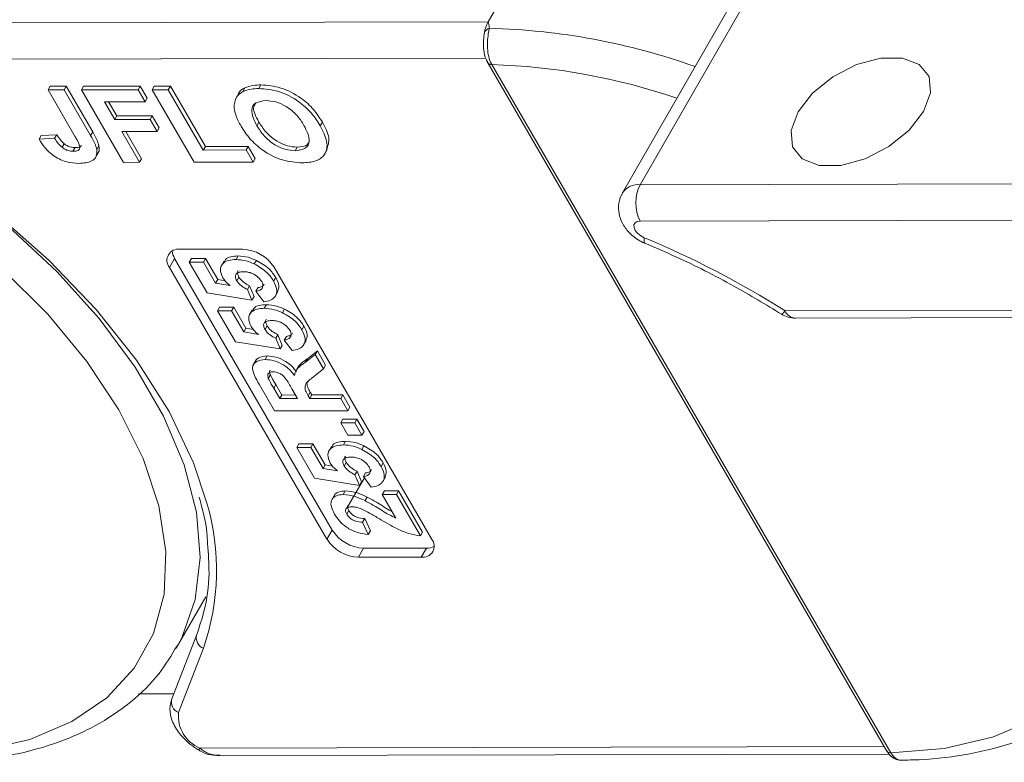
# Model space of a CAD drawing. Header units: millimetres. Extents: x 2628 to 3550, y -116 to 536.
# Tile 38 of 48: x 3191 to 3222, y 437 to 460. Entities that reach past the tile are written whole.
import ezdxf

# ---------------------------------------------------------------- set-up
doc = ezdxf.new("R2010")
doc.units = ezdxf.units.MM

msp = doc.modelspace()

# ---------------------------------------------------------------- linework, layer by layer
at = {"color": 7, "linetype": 'Continuous', "lineweight": 15}
for p, q in [((3205.985, 459.789), (3206.961, 461.488)), ((3214.637, 461.505), (3210.733, 454.709)), ((3214.089, 461.256), (3210.184, 454.459)), ((3205.985, 459.789), (3184.756, 459.742)), ((3184.028, 458.609), (3205.913, 458.658)), ((3205.975, 458.516), (3218.43, 437.049)), ((3206.103, 458.458), (3206.101, 458.461)), ((3218.559, 436.992), (3206.103, 458.458)), ((3192.253, 457.666), (3192.318, 457.779)), ((3192.253, 457.666), (3192.756, 457.667)), ((3193.102, 456.203), (3192.253, 457.666)), ((3192.318, 457.779), (3192.821, 457.78)), ((3192.756, 457.667), (3192.821, 457.78)), ((3192.756, 457.667), (3193.582, 456.242)), ((3192.821, 457.78), (3193.647, 456.355)), ((3193.292, 457.668), (3193.357, 457.781)), ((3193.292, 457.668), (3195.067, 457.672)), ((3194.603, 455.408), (3193.292, 457.668)), ((3193.357, 457.781), (3195.132, 457.785)), ((3195.067, 457.672), (3195.132, 457.785)), ((3195.067, 457.672), (3195.285, 457.295)), ((3195.132, 457.785), (3195.35, 457.409)), ((3195.502, 457.673), (3195.567, 457.786)), ((3195.502, 457.673), (3196.005, 457.674)), ((3196.814, 455.413), (3195.502, 457.673)), ((3195.567, 457.786), (3196.07, 457.787)), ((3196.005, 457.674), (3196.07, 457.787)), ((3196.005, 457.674), (3197.098, 455.791)), ((3196.07, 457.787), (3197.163, 455.904)), ((3198.332, 457.619), (3198.397, 457.733)), ((3198.831, 457.709), (3198.897, 457.823)), ((3195.285, 457.295), (3194.013, 457.292)), ((3194.013, 457.292), (3194.332, 456.742)), ((3194.143, 457.293), (3194.397, 456.855)), ((3195.285, 457.295), (3195.35, 457.409)), ((3198.203, 457.563), (3198.122, 457.422)), ((3194.332, 456.742), (3194.397, 456.855)), ((3194.332, 456.742), (3195.437, 456.744)), ((3194.397, 456.855), (3195.502, 456.858)), ((3195.437, 456.744), (3195.502, 456.858)), ((3195.437, 456.744), (3195.656, 456.368)), ((3195.502, 456.858), (3195.721, 456.481)), ((3198.77, 456.55), (3198.835, 456.663)), ((3200.749, 456.55), (3200.814, 456.663)), ((3193.582, 456.242), (3193.647, 456.355)), ((3195.656, 456.368), (3194.551, 456.365)), ((3194.551, 456.365), (3195.105, 455.409)), ((3194.681, 456.366), (3195.17, 455.522)), ((3195.656, 456.368), (3195.721, 456.481)), ((3191.972, 456.127), (3192.037, 456.241)), ((3191.972, 456.127), (3192.457, 456.158)), ((3192.037, 456.241), (3192.523, 456.271)), ((3192.457, 456.158), (3192.523, 456.271)), ((3192.689, 455.877), (3192.754, 455.99)), ((3193.03, 455.753), (3193.095, 455.866)), ((3193.775, 455.812), (3193.84, 455.926)), ((3197.098, 455.791), (3197.163, 455.904)), ((3197.098, 455.791), (3198.437, 455.794)), ((3197.163, 455.904), (3198.502, 455.907)), ((3198.437, 455.794), (3198.502, 455.907)), ((3198.437, 455.794), (3198.656, 455.417)), ((3198.502, 455.907), (3198.721, 455.53)), ((3199.964, 455.768), (3200.029, 455.881)), ((3200.886, 455.665), (3200.967, 455.807)), ((3193.736, 455.562), (3193.817, 455.704)), ((3195.105, 455.409), (3195.17, 455.522)), ((3198.656, 455.417), (3198.721, 455.53)), ((3195.105, 455.409), (3194.603, 455.408)), ((3198.656, 455.417), (3196.814, 455.413)), ((3210.733, 454.709), (3232.32, 454.757)), ((3232.322, 453.625), (3210.735, 453.578)), ((3196.366, 452.696), (3198.325, 452.701)), ((3196.203, 452.413), (3196.04, 452.13)), ((3201.121, 443.938), (3196.203, 452.413)), ((3196.659, 452.297), (3196.724, 452.411)), ((3196.724, 452.411), (3197.164, 452.412)), ((3197.099, 452.298), (3197.164, 452.412)), ((3197.164, 452.412), (3197.546, 451.753)), ((3198.118, 452.377), (3198.183, 452.49)), ((3198.689, 452.238), (3198.754, 452.351)), ((3200.958, 443.655), (3196.04, 452.13)), ((3196.659, 452.297), (3197.099, 452.298)), ((3197.218, 451.334), (3196.659, 452.297)), ((3197.099, 452.298), (3197.481, 451.64)), ((3197.742, 452.322), (3197.661, 452.18)), ((3199.306, 452.137), (3204.224, 443.662)), ((3197.481, 451.64), (3197.546, 451.753)), ((3197.546, 451.753), (3197.775, 451.714)), ((3198.141, 451.717), (3198.206, 451.83)), ((3199.291, 451.707), (3199.356, 451.821)), ((3197.481, 451.64), (3197.934, 451.563)), ((3198.477, 451.441), (3198.542, 451.554)), ((3198.477, 451.441), (3198.616, 451.109)), ((3198.542, 451.554), (3198.681, 451.222)), ((3198.742, 451.388), (3198.807, 451.501)), ((3198.616, 451.109), (3197.218, 451.334)), ((3198.616, 451.109), (3198.681, 451.222)), ((3198.983, 451.059), (3198.742, 451.388)), ((3199.347, 451.235), (3199.428, 451.377)), ((3197.542, 450.776), (3197.607, 450.889)), ((3197.607, 450.889), (3198.047, 450.89)), ((3197.982, 450.777), (3198.047, 450.89)), ((3198.047, 450.89), (3198.429, 450.232)), ((3199.001, 450.856), (3199.066, 450.969)), ((3199.571, 450.716), (3199.636, 450.83)), ((3215.247, 450.783), (3232.334, 450.82)), ((3197.542, 450.776), (3197.982, 450.777)), ((3198.101, 449.813), (3197.542, 450.776)), ((3197.982, 450.777), (3198.364, 450.119)), ((3198.625, 450.8), (3198.544, 450.659)), ((3215.575, 450.549), (3232.2, 450.586)), ((3198.364, 450.119), (3198.429, 450.232)), ((3198.429, 450.232), (3198.658, 450.193)), ((3199.023, 450.196), (3199.088, 450.309)), ((3200.173, 450.186), (3200.238, 450.3)), ((3198.364, 450.119), (3198.817, 450.042)), ((3199.36, 449.92), (3199.425, 450.033)), ((3199.36, 449.92), (3199.498, 449.587)), ((3199.425, 450.033), (3199.563, 449.701)), ((3199.625, 449.867), (3199.69, 449.98)), ((3199.498, 449.587), (3198.101, 449.813)), ((3199.498, 449.587), (3199.563, 449.701)), ((3199.866, 449.537), (3199.625, 449.867)), ((3200.229, 449.714), (3200.311, 449.855)), ((3199.029, 449.256), (3199.094, 449.37)), ((3200.28, 449.171), (3200.593, 449.412)), ((3200.28, 449.171), (3200.345, 449.285)), ((3200.345, 449.285), (3200.658, 449.525)), ((3200.593, 449.412), (3200.658, 449.525)), ((3200.593, 449.412), (3200.851, 448.968)), ((3200.658, 449.525), (3200.916, 449.081)), ((3198.736, 449.23), (3198.655, 449.089)), ((3200.071, 449.047), (3199.99, 448.906)), ((3200.851, 448.968), (3200.495, 448.685)), ((3200.851, 448.968), (3200.916, 449.081)), ((3199.127, 448.664), (3199.192, 448.778)), ((3199.322, 447.658), (3198.841, 448.488)), ((3199.295, 448.362), (3199.36, 448.475)), ((3199.295, 448.362), (3199.483, 448.039)), ((3199.36, 448.475), (3199.548, 448.152)), ((3199.483, 448.039), (3199.548, 448.152)), ((3199.548, 448.152), (3199.974, 448.153)), ((3200.039, 448.04), (3199.862, 448.346)), ((3200.371, 448.126), (3200.436, 448.239)), ((3200.371, 448.126), (3200.42, 448.041)), ((3200.42, 448.041), (3200.486, 448.154)), ((3200.42, 448.041), (3201.388, 448.043)), ((3200.436, 448.239), (3200.486, 448.154)), ((3200.486, 448.154), (3201.453, 448.156)), ((3201.388, 448.043), (3201.453, 448.156)), ((3201.388, 448.043), (3201.608, 447.663)), ((3201.453, 448.156), (3201.673, 447.776)), ((3199.483, 448.039), (3200.039, 448.04)), ((3201.608, 447.663), (3201.673, 447.776)), ((3201.608, 447.663), (3199.322, 447.658)), ((3201.389, 447.282), (3201.454, 447.395)), ((3201.389, 447.282), (3201.829, 447.283)), ((3201.61, 446.901), (3201.389, 447.282)), ((3201.454, 447.395), (3201.894, 447.396)), ((3201.829, 447.283), (3201.894, 447.396)), ((3201.829, 447.283), (3202.05, 446.902)), ((3201.894, 447.396), (3202.115, 447.015)), ((3202.05, 446.902), (3201.61, 446.901)), ((3202.05, 446.902), (3202.115, 447.015)), ((3200.013, 446.517), (3200.079, 446.63)), ((3200.013, 446.517), (3200.453, 446.518)), ((3200.572, 445.554), (3200.013, 446.517)), ((3200.079, 446.63), (3200.518, 446.631)), ((3200.453, 446.518), (3200.518, 446.631)), ((3200.453, 446.518), (3200.835, 445.86)), ((3200.518, 446.631), (3200.9, 445.973)), ((3201.096, 446.541), (3201.015, 446.4)), ((3201.472, 446.596), (3201.537, 446.71)), ((3202.043, 446.457), (3202.108, 446.57)), ((3200.835, 445.86), (3200.9, 445.973)), ((3200.9, 445.973), (3201.13, 445.934)), ((3201.495, 445.937), (3201.56, 446.05)), ((3202.645, 445.927), (3202.71, 446.04)), ((3200.835, 445.86), (3201.288, 445.783)), ((3201.831, 445.66), (3201.896, 445.773)), ((3201.831, 445.66), (3201.97, 445.328)), ((3201.896, 445.773), (3202.035, 445.441)), ((3202.096, 445.608), (3202.162, 445.721)), ((3202.337, 445.278), (3202.096, 445.608)), ((3202.701, 445.455), (3202.782, 445.596)), ((3201.97, 445.328), (3200.572, 445.554)), ((3202.124, 445.57), (3201.577, 444.618)), ((3201.97, 445.328), (3202.035, 445.441)), ((3201.19, 445.025), (3201.108, 444.883)), ((3201.459, 445.048), (3201.524, 445.161)), ((3202.144, 444.857), (3202.209, 444.971)), ((3202.684, 445.05), (3202.749, 445.164)), ((3202.684, 445.05), (3203.124, 445.051)), ((3203.11, 444.316), (3202.684, 445.05)), ((3202.749, 445.164), (3203.189, 445.165)), ((3203.124, 445.051), (3203.189, 445.165)), ((3203.124, 445.051), (3203.874, 443.758)), ((3203.189, 445.165), (3203.939, 443.872)), ((3201.575, 444.432), (3201.64, 444.546)), ((3202.07, 444.186), (3202.135, 444.299)), ((3202.07, 444.186), (3202.248, 443.806)), ((3202.135, 444.299), (3202.313, 443.919)), ((3201.121, 443.938), (3200.958, 443.655)), ((3202.248, 443.806), (3202.313, 443.919)), ((3203.874, 443.758), (3203.939, 443.872)), ((3202.102, 443.374), (3201.939, 443.091)), ((3204.061, 443.379), (3202.102, 443.374)), ((3204.061, 443.379), (3203.899, 443.096)), ((3203.899, 443.096), (3201.939, 443.091)), ((3196.255, 440.254), (3197.179, 441.862)), ((3196.893, 440.681), (3196.114, 438.678)), ((3196.324, 438.25), (3197.103, 440.253)), ((3196.175, 438.835), (3195.078, 438.833)), ((3218.35, 437.187), (3196.988, 437.14)), ((3218.56, 436.989), (3218.559, 436.992)), ((3197.623, 436.907), (3218.507, 436.953))]:
    msp.add_line(p, q, dxfattribs=at)
at = {"color": 7, "linetype": 'Continuous', "lineweight": 15, "flags": 128}
for points in [[(3205.855, 459.339), (3205.856, 459.348), (3205.869, 459.453)], [(3205.962, 458.55), (3205.962, 458.548), (3205.971, 458.523)], [(3215.659, 456.983), (3216.111, 457.564), (3216.745, 458.076), (3217.484, 458.456), (3218.24, 458.659), (3218.92, 458.661), (3219.444, 458.46), (3219.747, 458.082), (3219.794, 457.572), (3219.578, 456.991), (3219.126, 456.41), (3218.492, 455.898), (3217.753, 455.518), (3216.998, 455.314), (3216.317, 455.313), (3215.793, 455.513), (3215.49, 455.891), (3215.443, 456.402), (3215.659, 456.983)], [(3176.057, 458.392), (3177.878, 458.261), (3179.782, 457.92), (3181.731, 457.374), (3183.687, 456.635), (3185.611, 455.718), (3187.463, 454.641), (3189.208, 453.424), (3190.811, 452.093), (3192.24, 450.674), (3193.467, 449.195), (3194.466, 447.685), (3195.219, 446.175), (3195.71, 444.694), (3195.93, 443.273), (3195.873, 441.938), (3195.542, 440.717), (3194.943, 439.634), (3194.088, 438.711), (3192.993, 437.965), (3191.681, 437.413), (3190.178, 437.064), (3188.513, 436.925)], [(3196.29, 440.317), (3196.427, 440.579), (3196.845, 441.774), (3196.997, 443.087), (3196.882, 444.495), (3196.5, 445.971), (3195.859, 447.488), (3194.971, 449.019), (3193.852, 450.535), (3192.522, 452.009), (3191.006, 453.413), (3189.332, 454.722), (3187.53, 455.912), (3185.634, 456.961), (3184.882, 457.325)], [(3197.212, 444.774), (3196.791, 446.039), (3196.027, 447.639), (3195.01, 449.243), (3193.757, 450.822), (3192.291, 452.346), (3190.641, 453.788), (3188.835, 455.121), (3186.907, 456.321), (3184.892, 457.367)], [(3210.862, 453.056), (3210.749, 453.116), (3210.651, 453.195), (3210.579, 453.283), (3210.54, 453.373), (3210.537, 453.455), (3210.572, 453.521), (3210.64, 453.563), (3210.735, 453.578)], [(3210.862, 453.056), (3210.854, 452.974), (3210.859, 452.917), (3210.876, 452.886), (3210.881, 452.884)], [(3222.447, 450.564), (3223.513, 449.262), (3224.513, 447.752), (3225.265, 446.242), (3225.756, 444.761), (3225.976, 443.339), (3225.92, 442.005), (3225.589, 440.784), (3224.989, 439.701), (3224.134, 438.777), (3223.039, 438.032), (3221.727, 437.479), (3220.224, 437.13), (3218.559, 436.992)]]:
    msp.add_lwpolyline(points, dxfattribs=at)
at = {"color": 7, "linetype": 'Continuous', "lineweight": 15}
for centre, radius, start, end in [((3206.884, 459.293), 1.027, 151.137, 171.0902), ((3206.101, 459.349), 0.254, 107.4596, 155.8003), ((3205.499, 438.895), 20.702, 70.3927, 88.545), ((3206.085, 458.596), 0.136, 212.7295, 276.7279), ((3206.089, 458.598), 0.141, 215.8191, 275.7496), ((3205.498, 438.741), 19.727, 71.1305, 88.2425), ((3210.664, 454.132), 0.581, 83.1821, 145.5728), ((3211.825, 454.146), 1.229, 152.7297, 207.5188), ((3199.574, 425.92), 29.391, 57.7723, 67.413), ((3196.311, 452.351), 0.349, 80.921, 219.3383), ((3198.272, 451.472), 1.229, 32.7297, 87.5188), ((3196.634, 452.685), 0.51, 184.4162, 212.2288), ((3215.029, 450.881), 0.239, 299.2586, 335.7507), ((3215.573, 451.349), 0.8, 237.793, 270.127), ((3215.608, 450.942), 0.394, 203.8254, 265.1109), ((3190.048, 442.685), 7.462, 340.9768, 16.261), ((3202.155, 444.603), 1.229, 212.7297, 267.5188), ((3201.992, 444.32), 1.229, 212.7297, 267.5188), ((3203.954, 443.441), 0.349, 260.921, 39.3383), ((3204.079, 443.888), 0.51, 268.0228, 295.8286), ((3197.233, 440.582), 0.355, 163.8772, 248.3947), ((3196.454, 438.58), 0.355, 163.8772, 248.3947), ((3197.41, 438.146), 1.091, 174.5664, 247.2376), ((3196.855, 437.203), 0.147, 305.5712, 334.7652), ((3218.545, 437.132), 0.141, 215.8191, 275.7496), ((3218.545, 437.126), 0.137, 213.8474, 276.4731)]:
    msp.add_arc(centre, radius, start, end, dxfattribs=at)
for points, knots in [([(3206.025, 459.591), (3206.024, 459.603), (3206.018, 459.672), (3206, 459.736), (3205.985, 459.788), (3205.985, 459.789)], [0, 0, 0, 0, 0.17537, 0.987913, 1, 1, 1, 1]), ([(3206.101, 458.461), (3206.097, 458.468), (3206.058, 458.54), (3205.998, 458.702), (3205.96, 458.967), (3205.965, 459.235), (3205.998, 459.45), (3206.017, 459.551), (3206.025, 459.591)], [0, 0, 0, 0, 0.023484, 0.237307, 0.451092, 0.663769, 0.870555, 1, 1, 1, 1]), ([(3205.855, 459.338), (3205.855, 459.334), (3205.853, 459.313), (3205.847, 459.241), (3205.838, 459.099), (3205.85, 458.879), (3205.889, 458.666), (3205.96, 458.56), (3205.981, 458.528)], [0, 0, 0, 0, 0.017409, 0.103192, 0.271379, 0.521588, 0.852927, 1, 1, 1, 1]), ([(3198.059, 457.109), (3198.067, 457.229), (3198.08, 457.444), (3198.255, 457.566), (3198.332, 457.619)], [0, 0, 0, 0, 0.559956, 1, 1, 1, 1]), ([(3198.196, 457.549), (3198.197, 457.55), (3198.216, 457.639), (3198.308, 457.687), (3198.397, 457.733)], [0, 0, 0, 0, 0.020404, 1, 1, 1, 1]), ([(3198.332, 457.619), (3198.415, 457.649), (3198.564, 457.702), (3198.75, 457.707), (3198.831, 457.709)], [0, 0, 0, 0, 0.559564, 1, 1, 1, 1]), ([(3198.397, 457.733), (3198.48, 457.762), (3198.629, 457.815), (3198.815, 457.82), (3198.897, 457.823)], [0, 0, 0, 0, 0.559564, 1, 1, 1, 1]), ([(3198.831, 457.709), (3199.035, 457.694), (3199.443, 457.663), (3200.061, 457.344), (3200.495, 456.945), (3200.664, 456.682), (3200.749, 456.55)], [0, 0, 0, 0, 0.2798307, 0.5586691, 0.7790056, 1, 1, 1, 1]), ([(3198.897, 457.823), (3199.1, 457.807), (3199.508, 457.776), (3200.126, 457.457), (3200.56, 457.058), (3200.729, 456.795), (3200.814, 456.663)], [0, 0, 0, 0, 0.279831, 0.558669, 0.779006, 1, 1, 1, 1]), ([(3199.056, 457.333), (3198.939, 457.32), (3198.705, 457.295), (3198.544, 457), (3198.684, 456.721), (3198.77, 456.55)], [0, 0, 0, 0, 0.280278, 0.559877, 1, 1, 1, 1]), ([(3200.24, 456.56), (3200.173, 456.666), (3200.039, 456.878), (3199.722, 457.152), (3199.359, 457.312), (3199.157, 457.326), (3199.056, 457.333)], [0, 0, 0, 0, 0.281087, 0.560013, 0.779691, 1, 1, 1, 1]), ([(3198.276, 456.534), (3198.216, 456.644), (3198.108, 456.841), (3198.074, 457.027), (3198.059, 457.109)], [0, 0, 0, 0, 0.560171, 1, 1, 1, 1]), ([(3198.738, 457.258), (3198.712, 457.224), (3198.602, 457.079), (3198.734, 456.843), (3198.835, 456.663)], [0, 0, 0, 0, 0.234942, 1, 1, 1, 1]), ([(3198.835, 456.663), (3198.903, 456.556), (3199.039, 456.343), (3199.361, 456.071), (3199.723, 455.906), (3199.927, 455.889), (3200.029, 455.881)], [0, 0, 0, 0, 0.281021, 0.560116, 0.779939, 1, 1, 1, 1]), ([(3200.814, 456.663), (3200.904, 456.493), (3201.074, 456.17), (3200.986, 455.918), (3200.945, 455.798)], [0, 0, 0, 0, 0.5263766, 1, 1, 1, 1]), ([(3193.647, 456.355), (3193.694, 456.274), (3193.777, 456.129), (3193.821, 455.988), (3193.84, 455.926)], [0, 0, 0, 0, 0.560294, 1, 1, 1, 1]), ([(3200.184, 455.391), (3199.982, 455.406), (3199.578, 455.436), (3198.964, 455.747), (3198.528, 456.142), (3198.36, 456.403), (3198.276, 456.534)], [0, 0, 0, 0, 0.279942, 0.558704, 0.779045, 1, 1, 1, 1]), ([(3198.77, 456.55), (3198.838, 456.443), (3198.974, 456.23), (3199.296, 455.958), (3199.658, 455.793), (3199.862, 455.776), (3199.964, 455.768)], [0, 0, 0, 0, 0.281021, 0.560116, 0.779939, 1, 1, 1, 1]), ([(3199.964, 455.768), (3200.08, 455.782), (3200.312, 455.811), (3200.465, 456.11), (3200.325, 456.389), (3200.24, 456.56)], [0, 0, 0, 0, 0.279991, 0.559768, 1, 1, 1, 1]), ([(3200.749, 456.55), (3200.833, 456.383), (3201.001, 456.05), (3200.931, 455.644), (3200.622, 455.421), (3200.33, 455.401), (3200.184, 455.391)], [0, 0, 0, 0, 0.280551, 0.559488, 0.779434, 1, 1, 1, 1]), ([(3193.216, 455.376), (3193.084, 455.384), (3192.82, 455.4), (3192.411, 455.604), (3192.137, 455.87), (3192.027, 456.042), (3191.972, 456.127)], [0, 0, 0, 0, 0.280246, 0.558416, 0.778827, 1, 1, 1, 1]), ([(3192.457, 456.158), (3192.492, 456.103), (3192.553, 456.006), (3192.647, 455.916), (3192.689, 455.877)], [0, 0, 0, 0, 0.561018, 1, 1, 1, 1]), ([(3192.523, 456.271), (3192.557, 456.216), (3192.618, 456.119), (3192.712, 456.029), (3192.754, 455.99)], [0, 0, 0, 0, 0.561018, 1, 1, 1, 1]), ([(3193.03, 455.753), (3193.089, 455.756), (3193.177, 455.762), (3193.24, 455.825), (3193.241, 455.966), (3193.164, 456.098), (3193.102, 456.203)], [0, 0, 0, 0, 0.249396, 0.374426, 0.499454, 1, 1, 1, 1]), ([(3193.582, 456.242), (3193.629, 456.161), (3193.712, 456.016), (3193.755, 455.874), (3193.775, 455.812)], [0, 0, 0, 0, 0.5602943, 1, 1, 1, 1]), ([(3200.029, 455.881), (3200.154, 455.891), (3200.34, 455.904), (3200.388, 456.03), (3200.404, 456.072)], [0, 0, 0, 0, 0.666955, 1, 1, 1, 1]), ([(3192.689, 455.877), (3192.718, 455.856), (3192.778, 455.814), (3192.9, 455.762), (3192.981, 455.756), (3193.03, 455.753)], [0, 0, 0, 0, 0.2806722, 0.5608436, 1, 1, 1, 1]), ([(3192.754, 455.99), (3192.783, 455.969), (3192.843, 455.927), (3192.965, 455.876), (3193.046, 455.87), (3193.095, 455.866)], [0, 0, 0, 0, 0.280672, 0.560844, 1, 1, 1, 1]), ([(3193.095, 455.866), (3193.156, 455.868), (3193.243, 455.872), (3193.28, 455.921), (3193.292, 455.936)], [0, 0, 0, 0, 0.695851, 1, 1, 1, 1]), ([(3193.775, 455.812), (3193.777, 455.737), (3193.782, 455.586), (3193.6, 455.404), (3193.362, 455.387), (3193.216, 455.376)], [0, 0, 0, 0, 0.280122, 0.560355, 1, 1, 1, 1]), ([(3193.84, 455.926), (3193.852, 455.845), (3193.865, 455.754), (3193.809, 455.7), (3193.803, 455.694)], [0, 0, 0, 0, 0.890152, 1, 1, 1, 1]), ([(3210.195, 454.454), (3210.177, 454.431), (3210.09, 454.316), (3210.047, 454.056), (3210.075, 453.731), (3210.209, 453.424), (3210.449, 453.132), (3210.701, 452.962), (3210.86, 452.893), (3210.881, 452.884)], [0, 0, 0, 0, 0.044462, 0.223663, 0.386177, 0.550689, 0.736549, 0.964805, 1, 1, 1, 1]), ([(3210.881, 452.884), (3211.202, 452.746), (3212.137, 452.345), (3213.577, 451.621), (3214.652, 450.971), (3215.146, 450.672)], [0, 0, 0, 0, 0.220102, 0.640908, 1, 1, 1, 1]), ([(3197.707, 451.807), (3197.669, 451.897), (3197.593, 452.076), (3197.696, 452.264), (3197.881, 452.363), (3198.039, 452.372), (3198.118, 452.377)], [0, 0, 0, 0, 0.2790069, 0.5586194, 0.7790735, 1, 1, 1, 1]), ([(3197.752, 452.298), (3197.762, 452.325), (3197.791, 452.408), (3197.951, 452.474), (3198.106, 452.485), (3198.183, 452.49)], [0, 0, 0, 0, 0.1991688, 0.599156, 1, 1, 1, 1]), ([(3198.118, 452.377), (3198.221, 452.37), (3198.406, 452.357), (3198.602, 452.274), (3198.689, 452.238)], [0, 0, 0, 0, 0.559534, 1, 1, 1, 1]), ([(3198.183, 452.49), (3198.287, 452.483), (3198.471, 452.47), (3198.667, 452.387), (3198.754, 452.351)], [0, 0, 0, 0, 0.5595341, 1, 1, 1, 1]), ([(3198.754, 452.351), (3198.898, 452.268), (3199.156, 452.12), (3199.295, 451.912), (3199.356, 451.821)], [0, 0, 0, 0, 0.5583531, 1, 1, 1, 1]), ([(3198.689, 452.238), (3198.833, 452.155), (3199.091, 452.007), (3199.23, 451.799), (3199.291, 451.707)], [0, 0, 0, 0, 0.558353, 1, 1, 1, 1]), ([(3197.934, 451.563), (3197.882, 451.606), (3197.79, 451.683), (3197.732, 451.769), (3197.707, 451.807)], [0, 0, 0, 0, 0.559888, 1, 1, 1, 1]), ([(3198.349, 451.996), (3198.298, 451.994), (3198.196, 451.989), (3198.104, 451.924), (3198.089, 451.823), (3198.123, 451.753), (3198.141, 451.717)], [0, 0, 0, 0, 0.2808976, 0.5594604, 0.779497, 1, 1, 1, 1]), ([(3198.183, 452.028), (3198.181, 452.027), (3198.154, 452.008), (3198.158, 451.934), (3198.19, 451.865), (3198.206, 451.83)], [0, 0, 0, 0, 0.039008, 0.518996, 1, 1, 1, 1]), ([(3198.206, 451.83), (3198.227, 451.8), (3198.268, 451.739), (3198.384, 451.639), (3198.482, 451.586), (3198.542, 451.554)], [0, 0, 0, 0, 0.279963, 0.560065, 1, 1, 1, 1]), ([(3198.919, 451.691), (3198.884, 451.739), (3198.816, 451.836), (3198.646, 451.944), (3198.483, 451.991), (3198.394, 451.995), (3198.349, 451.996)], [0, 0, 0, 0, 0.279573, 0.558664, 0.778923, 1, 1, 1, 1]), ([(3199.356, 451.821), (3199.403, 451.728), (3199.49, 451.556), (3199.435, 451.427), (3199.41, 451.367)], [0, 0, 0, 0, 0.5395514, 1, 1, 1, 1]), ([(3198.141, 451.717), (3198.161, 451.687), (3198.203, 451.626), (3198.319, 451.526), (3198.417, 451.473), (3198.477, 451.441)], [0, 0, 0, 0, 0.279963, 0.560065, 1, 1, 1, 1]), ([(3198.742, 451.388), (3198.788, 451.397), (3198.878, 451.414), (3198.949, 451.491), (3198.967, 451.587), (3198.935, 451.656), (3198.919, 451.691)], [0, 0, 0, 0, 0.2803, 0.559961, 0.780042, 1, 1, 1, 1]), ([(3198.807, 451.501), (3198.854, 451.509), (3198.94, 451.524), (3198.98, 451.579), (3198.998, 451.604)], [0, 0, 0, 0, 0.539318, 1, 1, 1, 1]), ([(3199.291, 451.707), (3199.335, 451.616), (3199.423, 451.434), (3199.365, 451.222), (3199.204, 451.099), (3199.057, 451.072), (3198.983, 451.059)], [0, 0, 0, 0, 0.279948, 0.559031, 0.779331, 1, 1, 1, 1]), ([(3198.59, 450.286), (3198.552, 450.376), (3198.476, 450.555), (3198.578, 450.743), (3198.764, 450.842), (3198.922, 450.851), (3199.001, 450.856)], [0, 0, 0, 0, 0.279007, 0.558619, 0.779074, 1, 1, 1, 1]), ([(3198.635, 450.777), (3198.644, 450.804), (3198.673, 450.886), (3198.834, 450.953), (3198.988, 450.964), (3199.066, 450.969)], [0, 0, 0, 0, 0.1991688, 0.599156, 1, 1, 1, 1]), ([(3199.001, 450.856), (3199.104, 450.848), (3199.288, 450.836), (3199.485, 450.753), (3199.571, 450.716)], [0, 0, 0, 0, 0.559534, 1, 1, 1, 1]), ([(3199.066, 450.969), (3199.169, 450.962), (3199.354, 450.949), (3199.55, 450.866), (3199.636, 450.83)], [0, 0, 0, 0, 0.559534, 1, 1, 1, 1]), ([(3199.636, 450.83), (3199.781, 450.747), (3200.039, 450.599), (3200.177, 450.391), (3200.238, 450.3)], [0, 0, 0, 0, 0.5583531, 1, 1, 1, 1]), ([(3199.066, 450.507), (3199.064, 450.506), (3199.036, 450.487), (3199.04, 450.413), (3199.072, 450.344), (3199.088, 450.309)], [0, 0, 0, 0, 0.039008, 0.518996, 1, 1, 1, 1]), ([(3199.571, 450.716), (3199.716, 450.634), (3199.974, 450.486), (3200.112, 450.278), (3200.173, 450.186)], [0, 0, 0, 0, 0.558353, 1, 1, 1, 1]), ([(3198.817, 450.042), (3198.765, 450.085), (3198.673, 450.161), (3198.615, 450.248), (3198.59, 450.286)], [0, 0, 0, 0, 0.559888, 1, 1, 1, 1]), ([(3199.231, 450.475), (3199.18, 450.473), (3199.079, 450.468), (3198.986, 450.403), (3198.971, 450.302), (3199.006, 450.231), (3199.023, 450.196)], [0, 0, 0, 0, 0.280898, 0.55946, 0.779497, 1, 1, 1, 1]), ([(3199.023, 450.196), (3199.044, 450.165), (3199.086, 450.104), (3199.202, 450.005), (3199.3, 449.952), (3199.36, 449.92)], [0, 0, 0, 0, 0.279963, 0.560065, 1, 1, 1, 1]), ([(3199.088, 450.309), (3199.109, 450.279), (3199.151, 450.218), (3199.267, 450.118), (3199.365, 450.065), (3199.425, 450.033)], [0, 0, 0, 0, 0.279963, 0.560065, 1, 1, 1, 1]), ([(3199.802, 450.17), (3199.767, 450.218), (3199.698, 450.315), (3199.529, 450.423), (3199.366, 450.47), (3199.276, 450.474), (3199.231, 450.475)], [0, 0, 0, 0, 0.279573, 0.558664, 0.778923, 1, 1, 1, 1]), ([(3200.238, 450.3), (3200.285, 450.207), (3200.372, 450.035), (3200.318, 449.905), (3200.292, 449.846)], [0, 0, 0, 0, 0.539551, 1, 1, 1, 1]), ([(3199.625, 449.867), (3199.67, 449.875), (3199.761, 449.893), (3199.831, 449.969), (3199.849, 450.066), (3199.818, 450.135), (3199.802, 450.17)], [0, 0, 0, 0, 0.2803, 0.559961, 0.780042, 1, 1, 1, 1]), ([(3199.69, 449.98), (3199.737, 449.988), (3199.823, 450.002), (3199.862, 450.057), (3199.881, 450.083)], [0, 0, 0, 0, 0.539318, 1, 1, 1, 1]), ([(3200.173, 450.186), (3200.217, 450.095), (3200.305, 449.913), (3200.247, 449.701), (3200.086, 449.577), (3199.939, 449.551), (3199.866, 449.537)], [0, 0, 0, 0, 0.2799484, 0.5590305, 0.7793307, 1, 1, 1, 1]), ([(3198.732, 449.214), (3198.734, 449.221), (3198.749, 449.263), (3198.853, 449.339), (3198.997, 449.358), (3199.094, 449.37)], [0, 0, 0, 0, 0.060138, 0.37483, 1, 1, 1, 1]), ([(3199.094, 449.37), (3199.186, 449.363), (3199.37, 449.35), (3199.653, 449.223), (3199.867, 449.051), (3199.963, 448.934), (3200.01, 448.875)], [0, 0, 0, 0, 0.279954, 0.558933, 0.779174, 1, 1, 1, 1]), ([(3200.066, 449.032), (3200.068, 449.037), (3200.082, 449.079), (3200.15, 449.135), (3200.242, 449.214), (3200.311, 449.261), (3200.345, 449.285)], [0, 0, 0, 0, 0.0422393, 0.3613064, 0.6806403, 1, 1, 1, 1]), ([(3198.841, 448.488), (3198.79, 448.577), (3198.69, 448.756), (3198.611, 448.986), (3198.667, 449.125), (3198.782, 449.229), (3198.93, 449.245), (3199.029, 449.256)], [0, 0, 0, 0, 0.251143, 0.500527, 0.625735, 0.75105, 1, 1, 1, 1]), ([(3199.029, 449.256), (3199.121, 449.25), (3199.305, 449.237), (3199.588, 449.109), (3199.802, 448.938), (3199.898, 448.82), (3199.945, 448.762)], [0, 0, 0, 0, 0.279954, 0.558933, 0.779174, 1, 1, 1, 1]), ([(3199.945, 448.762), (3199.96, 448.822), (3199.984, 448.922), (3200.083, 449.024), (3200.178, 449.1), (3200.246, 449.148), (3200.28, 449.171)], [0, 0, 0, 0, 0.339579, 0.559591, 0.779787, 1, 1, 1, 1]), ([(3199.27, 448.876), (3199.234, 448.873), (3199.162, 448.868), (3199.091, 448.796), (3199.113, 448.714), (3199.127, 448.664)], [0, 0, 0, 0, 0.281129, 0.561183, 1, 1, 1, 1]), ([(3199.127, 448.664), (3199.157, 448.608), (3199.21, 448.507), (3199.269, 448.406), (3199.295, 448.362)], [0, 0, 0, 0, 0.559921, 1, 1, 1, 1]), ([(3199.189, 448.926), (3199.185, 448.923), (3199.15, 448.891), (3199.172, 448.831), (3199.192, 448.778)], [0, 0, 0, 0, 0.102699, 1, 1, 1, 1]), ([(3199.192, 448.778), (3199.222, 448.721), (3199.275, 448.621), (3199.334, 448.52), (3199.36, 448.475)], [0, 0, 0, 0, 0.559921, 1, 1, 1, 1]), ([(3199.862, 448.346), (3199.801, 448.458), (3199.725, 448.598), (3199.581, 448.761), (3199.481, 448.829), (3199.37, 448.87), (3199.303, 448.874), (3199.27, 448.876)], [0, 0, 0, 0, 0.500962, 0.625785, 0.750436, 0.875032, 1, 1, 1, 1]), ([(3200.495, 448.685), (3200.398, 448.614), (3200.263, 448.514), (3200.276, 448.286), (3200.339, 448.18), (3200.371, 448.126)], [0, 0, 0, 0, 0.5610215, 0.7792953, 1, 1, 1, 1]), ([(3200.368, 448.572), (3200.359, 448.563), (3200.319, 448.522), (3200.347, 448.396), (3200.406, 448.292), (3200.436, 448.239)], [0, 0, 0, 0, 0.125145, 0.56015, 1, 1, 1, 1]), ([(3201.061, 446.027), (3201.023, 446.116), (3200.947, 446.296), (3201.05, 446.483), (3201.236, 446.583), (3201.393, 446.592), (3201.472, 446.596)], [0, 0, 0, 0, 0.2790069, 0.5586194, 0.7790735, 1, 1, 1, 1]), ([(3201.106, 446.517), (3201.116, 446.545), (3201.145, 446.627), (3201.305, 446.694), (3201.46, 446.704), (3201.537, 446.71)], [0, 0, 0, 0, 0.199169, 0.599156, 1, 1, 1, 1]), ([(3201.472, 446.596), (3201.576, 446.589), (3201.76, 446.577), (3201.956, 446.494), (3202.043, 446.457)], [0, 0, 0, 0, 0.559534, 1, 1, 1, 1]), ([(3201.537, 446.71), (3201.641, 446.702), (3201.825, 446.69), (3202.021, 446.607), (3202.108, 446.57)], [0, 0, 0, 0, 0.559534, 1, 1, 1, 1]), ([(3202.108, 446.57), (3202.252, 446.488), (3202.51, 446.34), (3202.649, 446.132), (3202.71, 446.04)], [0, 0, 0, 0, 0.558353, 1, 1, 1, 1]), ([(3201.703, 446.216), (3201.652, 446.214), (3201.551, 446.209), (3201.458, 446.144), (3201.443, 446.043), (3201.477, 445.972), (3201.495, 445.937)], [0, 0, 0, 0, 0.280898, 0.55946, 0.779497, 1, 1, 1, 1]), ([(3201.537, 446.248), (3201.535, 446.246), (3201.508, 446.227), (3201.512, 446.153), (3201.544, 446.085), (3201.56, 446.05)], [0, 0, 0, 0, 0.039008, 0.518996, 1, 1, 1, 1]), ([(3202.273, 445.91), (3202.239, 445.959), (3202.17, 446.055), (3202, 446.163), (3201.838, 446.211), (3201.748, 446.214), (3201.703, 446.216)], [0, 0, 0, 0, 0.279573, 0.558664, 0.778923, 1, 1, 1, 1]), ([(3202.043, 446.457), (3202.187, 446.374), (3202.445, 446.226), (3202.584, 446.019), (3202.645, 445.927)], [0, 0, 0, 0, 0.558353, 1, 1, 1, 1]), ([(3201.288, 445.783), (3201.237, 445.826), (3201.144, 445.902), (3201.086, 445.989), (3201.061, 446.027)], [0, 0, 0, 0, 0.559888, 1, 1, 1, 1]), ([(3201.495, 445.937), (3201.516, 445.906), (3201.557, 445.845), (3201.673, 445.746), (3201.771, 445.693), (3201.831, 445.66)], [0, 0, 0, 0, 0.279963, 0.560065, 1, 1, 1, 1]), ([(3201.56, 446.05), (3201.581, 446.019), (3201.622, 445.958), (3201.738, 445.859), (3201.836, 445.806), (3201.896, 445.773)], [0, 0, 0, 0, 0.2799631, 0.5600652, 1, 1, 1, 1]), ([(3202.096, 445.608), (3202.142, 445.616), (3202.232, 445.633), (3202.303, 445.71), (3202.321, 445.806), (3202.289, 445.876), (3202.273, 445.91)], [0, 0, 0, 0, 0.2803, 0.559961, 0.780042, 1, 1, 1, 1]), ([(3202.645, 445.927), (3202.689, 445.836), (3202.777, 445.654), (3202.719, 445.442), (3202.558, 445.318), (3202.411, 445.291), (3202.337, 445.278)], [0, 0, 0, 0, 0.279948, 0.559031, 0.779331, 1, 1, 1, 1]), ([(3202.71, 446.04), (3202.757, 445.948), (3202.844, 445.776), (3202.789, 445.646), (3202.764, 445.586)], [0, 0, 0, 0, 0.539551, 1, 1, 1, 1]), ([(3202.162, 445.721), (3202.208, 445.729), (3202.294, 445.743), (3202.334, 445.798), (3202.352, 445.824)], [0, 0, 0, 0, 0.539318, 1, 1, 1, 1]), ([(3201.19, 444.44), (3201.146, 444.525), (3201.06, 444.696), (3201.094, 444.903), (3201.237, 445.029), (3201.385, 445.041), (3201.459, 445.048)], [0, 0, 0, 0, 0.2805682, 0.5597501, 0.7797946, 1, 1, 1, 1]), ([(3201.184, 445.01), (3201.185, 445.012), (3201.193, 445.072), (3201.31, 445.138), (3201.453, 445.154), (3201.524, 445.161)], [0, 0, 0, 0, 0.023917, 0.51178, 1, 1, 1, 1]), ([(3201.459, 445.048), (3201.584, 445.035), (3201.808, 445.012), (3202.041, 444.905), (3202.144, 444.857)], [0, 0, 0, 0, 0.558458, 1, 1, 1, 1]), ([(3201.524, 445.161), (3201.649, 445.148), (3201.873, 445.125), (3202.106, 445.018), (3202.209, 444.971)], [0, 0, 0, 0, 0.558458, 1, 1, 1, 1]), ([(3202.209, 444.971), (3202.319, 444.91), (3202.502, 444.811), (3202.747, 444.66), (3202.896, 444.563), (3202.981, 444.522), (3202.994, 444.516)], [0, 0, 0, 0, 0.415843, 0.685175, 0.954499, 1, 1, 1, 1]), ([(3196.97, 444.968), (3197.073, 444.59), (3197.21, 444.09), (3197.224, 443.63), (3197.227, 443.517)], [0, 0, 0, 0, 0.755894, 1, 1, 1, 1]), ([(3201.739, 444.668), (3201.697, 444.665), (3201.614, 444.661), (3201.539, 444.605), (3201.531, 444.52), (3201.56, 444.462), (3201.575, 444.432)], [0, 0, 0, 0, 0.2806635, 0.5594614, 0.7793655, 1, 1, 1, 1]), ([(3201.617, 444.711), (3201.615, 444.71), (3201.593, 444.694), (3201.599, 444.631), (3201.627, 444.574), (3201.64, 444.546)], [0, 0, 0, 0, 0.04425, 0.521333, 1, 1, 1, 1]), ([(3202.047, 444.593), (3201.987, 444.616), (3201.881, 444.657), (3201.782, 444.664), (3201.739, 444.668)], [0, 0, 0, 0, 0.5601166, 1, 1, 1, 1]), ([(3202.144, 444.857), (3202.254, 444.797), (3202.437, 444.698), (3202.682, 444.546), (3202.889, 444.416), (3203.037, 444.349), (3203.11, 444.316)], [0, 0, 0, 0, 0.3399849, 0.5601859, 0.7803799, 1, 1, 1, 1]), ([(3202.248, 443.806), (3202.135, 443.819), (3201.91, 443.846), (3201.573, 444.008), (3201.331, 444.225), (3201.237, 444.368), (3201.19, 444.44)], [0, 0, 0, 0, 0.280752, 0.55897, 0.779275, 1, 1, 1, 1]), ([(3201.575, 444.432), (3201.593, 444.405), (3201.63, 444.35), (3201.721, 444.275), (3201.877, 444.201), (3201.99, 444.192), (3202.07, 444.186)], [0, 0, 0, 0, 0.1872361, 0.3740839, 0.5606964, 1, 1, 1, 1]), ([(3201.64, 444.546), (3201.658, 444.518), (3201.695, 444.463), (3201.786, 444.389), (3201.942, 444.315), (3202.055, 444.306), (3202.135, 444.299)], [0, 0, 0, 0, 0.1872361, 0.3740839, 0.5606964, 1, 1, 1, 1]), ([(3202.592, 444.291), (3202.492, 444.351), (3202.313, 444.457), (3202.128, 444.551), (3202.047, 444.593)], [0, 0, 0, 0, 0.560235, 1, 1, 1, 1]), ([(3203.874, 443.758), (3203.754, 443.777), (3203.515, 443.814), (3203.072, 444.009), (3202.774, 444.184), (3202.592, 444.291)], [0, 0, 0, 0, 0.279551, 0.559332, 1, 1, 1, 1]), ([(3197.227, 443.517), (3197.253, 443.205), (3197.313, 442.463), (3197.176, 441.521), (3196.974, 440.921), (3196.893, 440.681)], [0, 0, 0, 0, 0.303878, 0.721092, 1, 1, 1, 1]), ([(3218.884, 436.764), (3219.071, 436.767), (3219.816, 436.78), (3221.043, 436.937), (3222.496, 437.309), (3223.789, 437.871), (3224.891, 438.612), (3225.76, 439.452), (3226.149, 440.104), (3226.325, 440.399)], [0, 0, 0, 0, 0.0552604, 0.219392, 0.3836254, 0.5471593, 0.7090635, 0.8685229, 1, 1, 1, 1]), ([(3188.838, 436.697), (3189.025, 436.701), (3189.77, 436.713), (3190.997, 436.87), (3192.449, 437.242), (3193.743, 437.804), (3194.845, 438.545), (3195.714, 439.385), (3196.103, 440.038), (3196.279, 440.332)], [0, 0, 0, 0, 0.0552604, 0.219392, 0.3836254, 0.5471593, 0.7090635, 0.8685229, 1, 1, 1, 1]), ([(3196.114, 438.678), (3196.087, 438.575), (3196.029, 438.351), (3196.115, 437.969), (3196.353, 437.561), (3196.669, 437.259), (3196.889, 437.117), (3196.94, 437.083)], [0, 0, 0, 0, 0.17956, 0.389755, 0.635768, 0.914648, 1, 1, 1, 1]), ([(3196.946, 437.092), (3196.976, 437.07), (3197.096, 436.984), (3197.33, 436.919), (3197.526, 436.919), (3197.612, 436.919)], [0, 0, 0, 0, 0.158147, 0.632476, 1, 1, 1, 1]), ([(3196.988, 437.14), (3197.026, 437.109), (3197.104, 437.045), (3197.251, 436.97), (3197.425, 436.919), (3197.556, 436.905), (3197.623, 436.907), (3197.623, 436.907)], [0, 0, 0, 0, 0.2129731, 0.4320325, 0.7107607, 0.9998322, 1, 1, 1, 1]), ([(3218.437, 437.052), (3218.447, 437.03), (3218.493, 436.936), (3218.62, 436.831), (3218.773, 436.756), (3218.861, 436.764), (3218.885, 436.767)], [0, 0, 0, 0, 0.120183, 0.528452, 0.870742, 1, 1, 1, 1]), ([(3218.884, 436.768), (3218.858, 436.767), (3218.784, 436.762), (3218.665, 436.84), (3218.593, 436.943), (3218.56, 436.989)], [0, 0, 0, 0, 0.2260296, 0.6508237, 1, 1, 1, 1])]:
    msp.add_open_spline(points, degree=3, knots=knots, dxfattribs=at)

doc.saveas('drawing.dxf')
